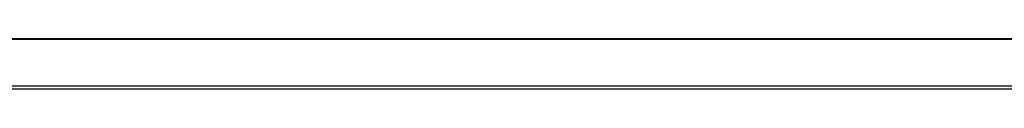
# Model space of a CAD drawing. Header units: millimetres. Extents: x -1298 to 168, y 345 to 933.
# Tile 9 of 22: x -974 to -637, y 352 to 369. Entities that reach past the tile are written whole.
import ezdxf

# ---------------------------------------------------------------- set-up
doc = ezdxf.new("R2010")
doc.units = ezdxf.units.MM

# ---------------------------------------------------------------- blocks, each defined once
blk = doc.blocks.new('Gehäuserahmen-lang__5', base_point=(-1187.16, 352.31))
at = {"color": 7, "linetype": 'Continuous'}
for p, q in [((98.87, 369.41), (-1187.16, 369.41)), ((67.87, 352.31), (-1156.15, 352.31)), ((67.87, 352.31), (-1156.15, 352.31))]:
    blk.add_line(p, q, dxfattribs=at)
at = {"color": 1, "linetype": 'Continuous'}
for p, q in [((17.36, 369.21), (-1164.24, 369.21)), ((67.87, 352.31), (-1156.15, 352.31)), ((66.88, 353.31), (-1155.17, 353.31))]:
    blk.add_line(p, q, dxfattribs=at)
blk = doc.blocks.new('Gehaeuse-kpl_-S120__26', base_point=(-1215.34, 345.41))
blk.add_blockref('Gehäuserahmen-lang__5', (-1187.16, 352.31))
blk = doc.blocks.new('S120_1__64', base_point=(-1298.38, 345.41))
blk.add_blockref('Gehaeuse-kpl_-S120__26', (-1215.34, 345.41))
blk = doc.blocks.new('Vordans1', base_point=(-565, 638))
blk.add_blockref('S120_1__64', (-1298.38, 345.41))

msp = doc.modelspace()

# ---------------------------------------------------------------- block references
msp.add_blockref('Vordans1', (-565, 638))

doc.saveas('drawing.dxf')
